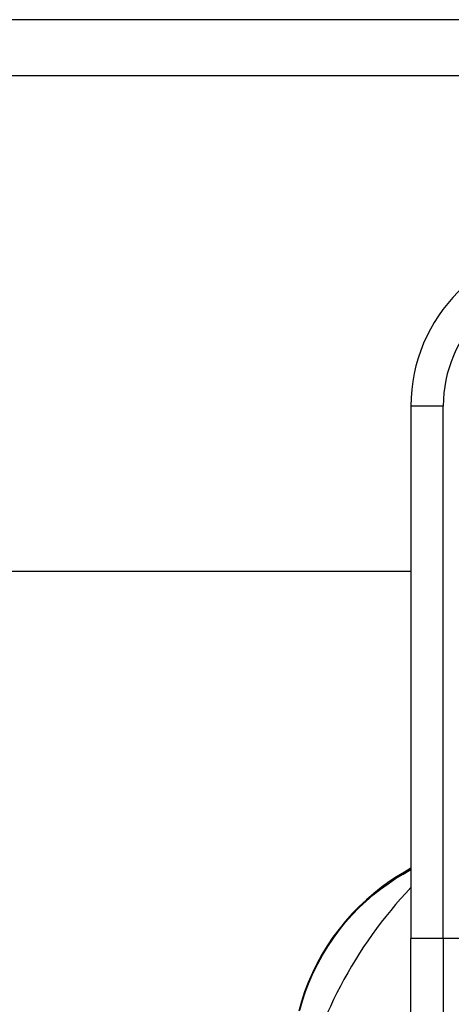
# Model space of a CAD drawing. Header units: inches. Extents: x 19 to 626, y 56 to 294.
# Tile 87 of 256: x 50.75 to 51.277, y 193.288 to 194.488. Entities that reach past the tile are written whole.
import ezdxf

# ---------------------------------------------------------------- set-up
doc = ezdxf.new("R2010")
doc.units = ezdxf.units.IN
doc.header["$MEASUREMENT"] = 0
doc.layers.add('Visible Edges(ANSI)', color=7, linetype='Continuous', lineweight=25)
doc.layers.add('Visible Tangent Edges(ANSI)', color=7, linetype='Continuous', lineweight=25)

msp = doc.modelspace()

# ---------------------------------------------------------------- linework, layer by layer
at = {"layer": 'Visible Edges(ANSI)'}
for p, q in [((84.4139, 194.4884), (18.8089, 194.4884)), ((18.8089, 194.4204), (84.4139, 194.4204)), ((51.2276, 194.0172), (51.2276, 193.3681)), ((51.2276, 193.8154), (23.3438, 193.8154)), ((51.2276, 193.4537), (51.2196, 193.4491)), ((51.2276, 193.1309), (51.2276, 193.3681))]:
    msp.add_line(p, q, dxfattribs=at)
at = {"layer": 'Visible Edges(ANSI)', "flags": 128}
msp.add_lwpolyline([(51.2196, 193.4491), (51.2101, 193.4434), (51.2007, 193.4371), (51.1913, 193.4303), (51.1822, 193.4231), (51.1732, 193.4153), (51.1644, 193.4071), (51.1559, 193.3984), (51.1477, 193.3892), (51.1399, 193.3796), (51.1324, 193.3696), (51.1255, 193.3591), (51.1189, 193.3484), (51.1129, 193.3373), (51.1073, 193.326), (51.1023, 193.3146), (51.0979, 193.303), (51.094, 193.2913), (51.0907, 193.2795)], dxfattribs=at)
at = {"layer": 'Visible Edges(ANSI)'}
for centre, radius, start, end in [((51.4244, 194.0172), 0.1969, 90, 180), ((51.6106, 193.0644), 0.5295, 136.3272, 168.3795)]:
    msp.add_arc(centre, radius, start, end, dxfattribs=at)
at = {"layer": 'Visible Tangent Edges(ANSI)'}
for p, q in [((51.2669, 194.0172), (51.2276, 194.0172)), ((51.2669, 193.3681), (51.2669, 194.0172)), ((51.2181, 193.4467), (51.2276, 193.4523)), ((51.2669, 193.3681), (51.2276, 193.3681)), ((51.2669, 193.3681), (51.2669, 193.097)), ((51.2866, 193.3681), (51.2669, 193.3681))]:
    msp.add_line(p, q, dxfattribs=at)
at = {"layer": 'Visible Tangent Edges(ANSI)', "flags": 128}
msp.add_lwpolyline([(51.0921, 193.2805), (51.0953, 193.292), (51.0991, 193.3034), (51.1035, 193.3148), (51.1084, 193.326), (51.1138, 193.337), (51.1198, 193.3479), (51.1262, 193.3584), (51.133, 193.3686), (51.1403, 193.3785), (51.1479, 193.3879), (51.1559, 193.3969), (51.1642, 193.4054), (51.1728, 193.4135), (51.1816, 193.4211), (51.1906, 193.4283), (51.1997, 193.4349), (51.2089, 193.4411), (51.2181, 193.4467)], dxfattribs=at)
at = {"layer": 'Visible Tangent Edges(ANSI)'}
msp.add_arc((51.4244, 194.0172), 0.1575, 90, 180, dxfattribs=at)
msp.add_ellipse((51.2246, 193.4405), major_axis=(-0.005, 0.00866), ratio=0.489372, start_param=0, end_param=0.521893, dxfattribs=at)

doc.saveas('drawing.dxf')
